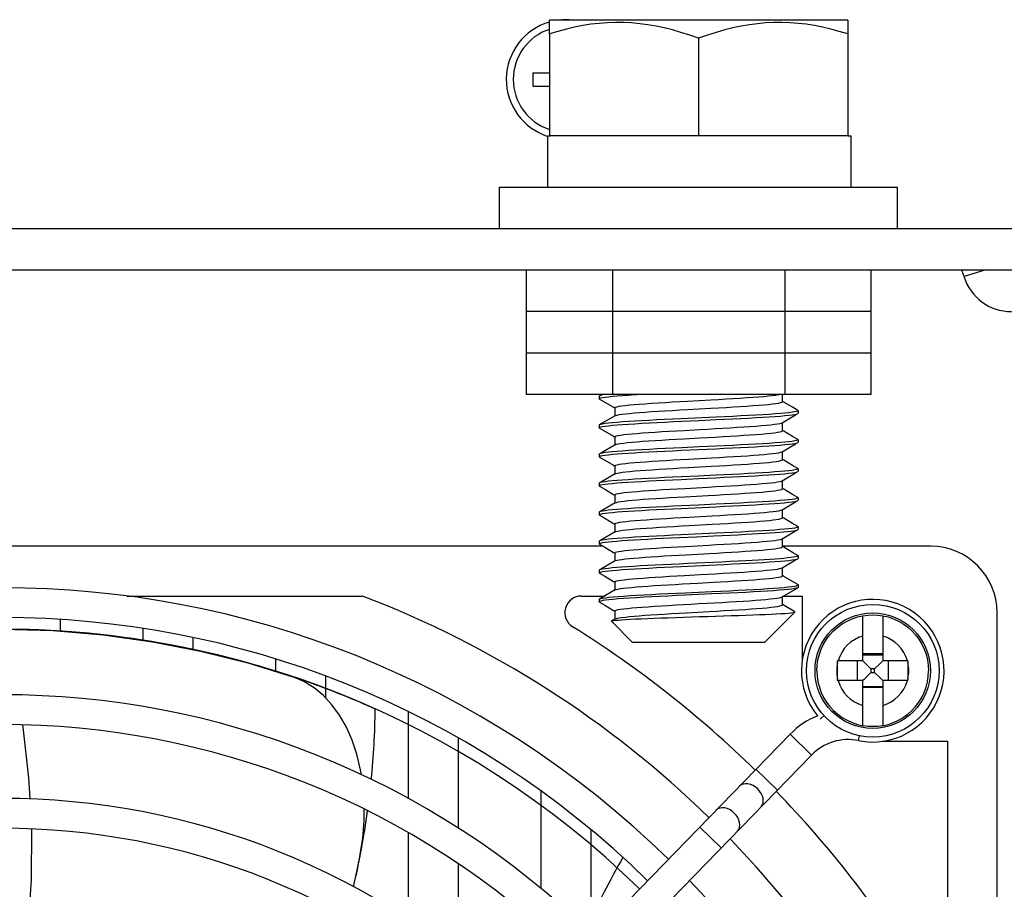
# Model space of a CAD drawing. Header units: millimetres. Extents: x -2579 to 1363, y -329 to 2298.
# Tile 138 of 256: x -1369 to -1309, y 2006 to 2058. Entities that reach past the tile are written whole.
import ezdxf

# ---------------------------------------------------------------- set-up
doc = ezdxf.new("R2010")
doc.units = ezdxf.units.MM
doc.header["$LTSCALE"] = 30.734
doc.layers.get('0').update_dxf_attribs({"linetype": 'CONTINUOUS'})

msp = doc.modelspace()

# ---------------------------------------------------------------- linework, layer by layer
at = {"color": 7}
for p, q in [((-1318.738, 2058.395), (-1336.738, 2058.395)), ((-1336.738, 2057.562), (-1336.738, 2058.395)), ((-1318.738, 2058.395), (-1318.738, 2057.562)), ((-1336.738, 2057.562), (-1336.738, 2051.42)), ((-1318.738, 2057.562), (-1318.738, 2051.42)), ((-1327.738, 2057.308), (-1327.738, 2051.42)), ((-1337.738, 2055.22), (-1336.738, 2055.22)), ((-1337.738, 2055.22), (-1337.738, 2054.42)), ((-1337.738, 2054.42), (-1336.738, 2054.42)), ((-1336.823, 2051.42), (-1336.697, 2051.42)), ((-1336.823, 2048.32), (-1336.823, 2051.42)), ((-1318.738, 2051.42), (-1336.738, 2051.42)), ((-1318.738, 2051.42), (-1318.538, 2051.42)), ((-1318.538, 2048.32), (-1318.538, 2051.42)), ((-1339.738, 2048.32), (-1315.738, 2048.32)), ((-1339.738, 2045.82), (-1339.738, 2048.32)), ((-1315.738, 2045.82), (-1315.738, 2048.32)), ((-1295.738, 2045.82), (-1695.738, 2045.82)), ((-1295.738, 2043.32), (-1695.738, 2043.32)), ((-1338.131, 2043.32), (-1338.131, 2035.82)), ((-1332.935, 2043.32), (-1332.935, 2035.82)), ((-1322.542, 2043.32), (-1322.542, 2035.82)), ((-1317.346, 2043.32), (-1317.346, 2035.82)), ((-1311.735, 2042.932), (-1311.856, 2043.32)), ((-1310.483, 2043.32), (-1311.735, 2042.932)), ((-1317.346, 2040.82), (-1338.131, 2040.82)), ((-1317.346, 2038.32), (-1338.131, 2038.32)), ((-1317.346, 2035.82), (-1338.131, 2035.82)), ((-1333.719, 2035.742), (-1333.738, 2035.72)), ((-1333.738, 2035.72), (-1333.738, 2035.57)), ((-1333.719, 2035.548), (-1333.738, 2035.57)), ((-1333.585, 2035.82), (-1333.719, 2035.742)), ((-1333.647, 2035.769), (-1333.719, 2035.742)), ((-1333.719, 2035.548), (-1333.399, 2035.362)), ((-1322.685, 2035.392), (-1322.685, 2035.82)), ((-1333.399, 2035.362), (-1332.866, 2035.053)), ((-1332.866, 2035.053), (-1332.791, 2035.01)), ((-1332.791, 2035.023), (-1332.791, 2034.53)), ((-1328.4, 2035.424), (-1326.995, 2035.502)), ((-1328.4, 2034.918), (-1326.995, 2034.995)), ((-1322.605, 2035.359), (-1322.685, 2035.405)), ((-1322.073, 2035.05), (-1322.605, 2035.359)), ((-1321.758, 2034.867), (-1322.073, 2035.05)), ((-1332.769, 2034.543), (-1332.744, 2034.555)), ((-1326.687, 2034.457), (-1328.791, 2034.358)), ((-1321.758, 2034.867), (-1321.738, 2034.845)), ((-1321.758, 2034.673), (-1321.738, 2034.695)), ((-1321.738, 2034.845), (-1321.738, 2034.695)), ((-1333.719, 2033.992), (-1333.738, 2033.97)), ((-1333.738, 2033.97), (-1333.738, 2033.82)), ((-1333.719, 2033.798), (-1333.738, 2033.82)), ((-1333.719, 2033.798), (-1333.399, 2033.612)), ((-1322.685, 2033.642), (-1322.685, 2034.135)), ((-1333.399, 2033.612), (-1332.866, 2033.303)), ((-1332.866, 2033.303), (-1332.791, 2033.26)), ((-1332.791, 2033.273), (-1332.791, 2032.78)), ((-1322.605, 2033.609), (-1322.685, 2033.655)), ((-1322.073, 2033.3), (-1322.605, 2033.609)), ((-1321.758, 2033.117), (-1322.073, 2033.3)), ((-1321.758, 2033.117), (-1321.738, 2033.095)), ((-1321.758, 2032.923), (-1321.738, 2032.945)), ((-1321.738, 2033.095), (-1321.738, 2032.945)), ((-1333.719, 2032.242), (-1333.738, 2032.22)), ((-1333.738, 2032.22), (-1333.738, 2032.07)), ((-1333.719, 2032.048), (-1333.738, 2032.07)), ((-1333.719, 2032.048), (-1333.399, 2031.862)), ((-1328.359, 2031.927), (-1326.954, 2032.004)), ((-1322.685, 2031.892), (-1322.685, 2032.385)), ((-1333.399, 2031.862), (-1332.866, 2031.553)), ((-1332.866, 2031.553), (-1332.791, 2031.51)), ((-1332.791, 2031.523), (-1332.791, 2031.03)), ((-1328.359, 2031.42), (-1326.954, 2031.498)), ((-1322.605, 2031.859), (-1322.685, 2031.905)), ((-1322.073, 2031.55), (-1322.605, 2031.859)), ((-1321.758, 2031.367), (-1322.073, 2031.55)), ((-1321.758, 2031.173), (-1321.738, 2031.195)), ((-1321.738, 2031.345), (-1321.738, 2031.195)), ((-1333.719, 2030.492), (-1333.738, 2030.47)), ((-1333.738, 2030.47), (-1333.738, 2030.32)), ((-1333.719, 2030.298), (-1333.738, 2030.32)), ((-1333.719, 2030.298), (-1333.399, 2030.112)), ((-1328.572, 2030.165), (-1327.167, 2030.242)), ((-1322.685, 2030.142), (-1322.685, 2030.635)), ((-1333.399, 2030.112), (-1332.866, 2029.803)), ((-1332.866, 2029.803), (-1332.791, 2029.76)), ((-1332.791, 2029.773), (-1332.791, 2029.28)), ((-1328.572, 2029.658), (-1327.167, 2029.736)), ((-1322.605, 2030.109), (-1322.685, 2030.155)), ((-1322.073, 2029.8), (-1322.605, 2030.109)), ((-1321.758, 2029.617), (-1322.073, 2029.8)), ((-1321.758, 2029.617), (-1321.738, 2029.595)), ((-1321.738, 2029.595), (-1321.738, 2029.445)), ((-1328.792, 2028.958), (-1326.686, 2029.057)), ((-1321.758, 2029.423), (-1321.738, 2029.445)), ((-1333.719, 2028.742), (-1333.738, 2028.72)), ((-1333.738, 2028.72), (-1333.738, 2028.57)), ((-1333.719, 2028.548), (-1333.738, 2028.57)), ((-1333.719, 2028.548), (-1333.399, 2028.362)), ((-1328.319, 2028.429), (-1326.913, 2028.507)), ((-1322.685, 2028.392), (-1322.685, 2028.885)), ((-1322.605, 2028.359), (-1322.685, 2028.405)), ((-1333.399, 2028.362), (-1332.866, 2028.053)), ((-1332.866, 2028.053), (-1332.791, 2028.01)), ((-1332.791, 2028.023), (-1332.791, 2027.53)), ((-1328.319, 2027.922), (-1326.913, 2028)), ((-1322.073, 2028.05), (-1322.605, 2028.359)), ((-1321.758, 2027.867), (-1322.073, 2028.05)), ((-1321.758, 2027.867), (-1321.738, 2027.845)), ((-1321.738, 2027.845), (-1321.738, 2027.695)), ((-1326.686, 2027.457), (-1328.792, 2027.358)), ((-1321.758, 2027.673), (-1321.738, 2027.695)), ((-1333.499, 2026.67), (-1425.738, 2026.67)), ((-1333.719, 2026.992), (-1333.738, 2026.97)), ((-1333.738, 2026.97), (-1333.738, 2026.82)), ((-1333.719, 2026.798), (-1333.738, 2026.82)), ((-1333.719, 2026.798), (-1333.399, 2026.612)), ((-1333.399, 2026.612), (-1332.866, 2026.303)), ((-1328.516, 2026.668), (-1327.117, 2026.745)), ((-1313.738, 2026.67), (-1322.708, 2026.67)), ((-1322.685, 2026.642), (-1322.685, 2027.135)), ((-1322.605, 2026.609), (-1322.685, 2026.655)), ((-1322.073, 2026.3), (-1322.605, 2026.609)), ((-1332.866, 2026.303), (-1332.791, 2026.26)), ((-1332.791, 2026.273), (-1332.791, 2025.78)), ((-1328.485, 2026.163), (-1327.099, 2026.24)), ((-1321.758, 2026.117), (-1322.073, 2026.3)), ((-1321.758, 2026.117), (-1321.738, 2026.095)), ((-1321.738, 2026.095), (-1321.738, 2025.945)), ((-1328.791, 2025.458), (-1326.686, 2025.557)), ((-1321.758, 2025.923), (-1321.738, 2025.945)), ((-1333.719, 2025.242), (-1333.738, 2025.22)), ((-1333.738, 2025.22), (-1333.738, 2025.07)), ((-1333.719, 2025.048), (-1333.738, 2025.07)), ((-1333.719, 2025.048), (-1333.399, 2024.862)), ((-1333.399, 2024.862), (-1332.866, 2024.553)), ((-1322.685, 2024.892), (-1322.685, 2025.385)), ((-1322.605, 2024.859), (-1322.685, 2024.905)), ((-1322.073, 2024.55), (-1322.605, 2024.859)), ((-1332.866, 2024.553), (-1332.791, 2024.51)), ((-1332.791, 2024.523), (-1332.791, 2024.03)), ((-1321.758, 2024.367), (-1322.073, 2024.55)), ((-1321.758, 2024.367), (-1321.738, 2024.345)), ((-1321.738, 2024.345), (-1321.738, 2024.195)), ((-1362.217, 2023.67), (-1348.013, 2023.67)), ((-1334.81, 2023.67), (-1333.412, 2023.67)), ((-1328.544, 2023.87), (-1326.933, 2023.945)), ((-1326.933, 2023.795), (-1328.544, 2023.72)), ((-1322.625, 2023.67), (-1321.488, 2023.67)), ((-1321.758, 2024.173), (-1321.763, 2024.17)), ((-1321.738, 2024.195), (-1321.758, 2024.173)), ((-1321.488, 2023.67), (-1321.488, 2019.757)), ((-1333.738, 2023.47), (-1333.719, 2023.492)), ((-1333.738, 2023.47), (-1333.738, 2023.32)), ((-1333.738, 2023.32), (-1333.719, 2023.298)), ((-1333.719, 2023.492), (-1333.714, 2023.495)), ((-1333.719, 2023.298), (-1333.399, 2023.112)), ((-1333.399, 2023.112), (-1332.866, 2022.803)), ((-1322.685, 2023.142), (-1322.685, 2023.635)), ((-1321.934, 2022.719), (-1322.685, 2023.155)), ((-1332.866, 2022.803), (-1332.791, 2022.76)), ((-1332.791, 2022.773), (-1332.791, 2022.28)), ((-1328.479, 2022.663), (-1327.094, 2022.74)), ((-1321.929, 2022.705), (-1323.738, 2020.895)), ((-1321.929, 2022.705), (-1321.934, 2022.719)), ((-1317.838, 2019.77), (-1317.838, 2022.485)), ((-1316.638, 2022.485), (-1316.638, 2019.77)), ((-1309.738, 1910.67), (-1309.738, 2022.67)), ((-1366.238, 2022.259), (-1366.238, 2021.548)), ((-1332.994, 2022.15), (-1332.988, 2022.166)), ((-1332.994, 2022.15), (-1331.738, 2020.895)), ((-1332.791, 2022.28), (-1332.988, 2022.166)), ((-1332.988, 2022.166), (-1332.944, 2022.181)), ((-1332.769, 2022.293), (-1332.791, 2022.28)), ((-1369.738, 2021.67), (-1366.685, 2021.586)), ((-1366.658, 2021.584), (-1366.979, 2021.601)), ((-1364.92, 2021.459), (-1365.157, 2021.479)), ((-1363.608, 2021.327), (-1363.824, 2021.351)), ((-1361.238, 2020.989), (-1361.238, 2021.717)), ((-1360.679, 2020.918), (-1357.78, 2020.355)), ((-1358.238, 2021.165), (-1358.238, 2020.444)), ((-1331.738, 2020.895), (-1323.738, 2020.895)), ((-1357.737, 2020.345), (-1357.82, 2020.364)), ((-1316.638, 2020.19), (-1317.838, 2020.19)), ((-1316.638, 2020.116), (-1317.838, 2020.116)), ((-1353.238, 2019.118), (-1353.238, 2019.865)), ((-1317.838, 2019.77), (-1319.358, 2019.77)), ((-1319.358, 2019.708), (-1319.358, 2019.77)), ((-1319.358, 2018.693), (-1319.358, 2019.708)), ((-1318.184, 2019.77), (-1318.184, 2018.57)), ((-1317.759, 2019.691), (-1317.838, 2019.77)), ((-1316.718, 2019.691), (-1316.638, 2019.77)), ((-1315.119, 2019.77), (-1316.638, 2019.77)), ((-1316.293, 2018.57), (-1316.293, 2019.77)), ((-1315.119, 2019.77), (-1315.118, 2019.647)), ((-1315.118, 2019.647), (-1315.119, 2018.632)), ((-1352.439, 2018.878), (-1352.633, 2018.942)), ((-1317.35, 2019.281), (-1317.432, 2019.364)), ((-1317.35, 2019.059), (-1317.432, 2018.976)), ((-1317.127, 2019.281), (-1317.35, 2019.281)), ((-1317.35, 2019.281), (-1317.35, 2019.059)), ((-1317.35, 2019.059), (-1317.127, 2019.059)), ((-1317.127, 2019.281), (-1317.044, 2019.364)), ((-1317.127, 2019.059), (-1317.127, 2019.281)), ((-1317.127, 2019.059), (-1317.045, 2018.976)), ((-1352.201, 2018.799), (-1352.439, 2018.878)), ((-1351.544, 2018.516), (-1352.214, 2018.803)), ((-1350.901, 2018.344), (-1351.091, 2018.412)), ((-1350.238, 2018.838), (-1350.238, 2017.539)), ((-1319.358, 2018.57), (-1319.358, 2018.693)), ((-1317.838, 2018.57), (-1319.358, 2018.57)), ((-1317.759, 2018.649), (-1317.838, 2018.57)), ((-1317.838, 2015.855), (-1317.838, 2018.57)), ((-1316.718, 2018.65), (-1316.638, 2018.57)), ((-1315.119, 2018.57), (-1316.638, 2018.57)), ((-1316.638, 2018.57), (-1316.638, 2015.855)), ((-1315.119, 2018.632), (-1315.119, 2018.57)), ((-1317.838, 2018.224), (-1316.638, 2018.224)), ((-1316.638, 2018.15), (-1317.838, 2018.15)), ((-1345.238, 2011.45), (-1345.238, 2016.688)), ((-1320.4, 2016.256), (-1320.178, 2016.461)), ((-1367.617, 1968.693), (-1322.225, 2015.336)), ((-1320.935, 2014.081), (-1322.225, 2015.336)), ((-1342.238, 2015.103), (-1342.238, 2009.674)), ((-1318.096, 2014.956), (-1318.036, 2015.252)), ((-1316.652, 2014.92), (-1312.738, 2014.92)), ((-1312.738, 2014.92), (-1312.738, 2001.599)), ((-1366.327, 1967.437), (-1320.935, 2014.081)), ((-1322.99, 2011.97), (-1324.28, 2013.225)), ((-1337.238, 2006.03), (-1337.238, 2011.9)), ((-1345.238, 2004.176), (-1345.238, 2009.391)), ((-1334.238, 2009.583), (-1334.238, 2004.246)), ((-1326.377, 2008.489), (-1327.667, 2009.744)), ((-1348.166, 2007.979), (-1348.576, 2006.149)), ((-1342.238, 2007.524), (-1342.238, 2002.029))]:
    msp.add_line(p, q, dxfattribs=at)
for points in [[(-1327.738, 2057.308), (-1328.277, 2057.493), (-1328.802, 2057.657), (-1329.312, 2057.8), (-1329.813, 2057.923), (-1330.308, 2058.027), (-1330.8, 2058.112), (-1331.291, 2058.177), (-1331.781, 2058.223), (-1332.271, 2058.248), (-1332.761, 2058.252), (-1333.251, 2058.235), (-1333.741, 2058.198), (-1334.231, 2058.141), (-1334.722, 2058.064), (-1335.215, 2057.968), (-1335.714, 2057.852), (-1336.222, 2057.717), (-1336.738, 2057.562)], [(-1318.738, 2057.562), (-1319.254, 2057.717), (-1319.762, 2057.852), (-1320.261, 2057.968), (-1320.755, 2058.064), (-1321.247, 2058.141), (-1321.737, 2058.198), (-1322.228, 2058.235), (-1322.718, 2058.252), (-1323.209, 2058.247), (-1323.699, 2058.222), (-1324.189, 2058.177), (-1324.68, 2058.112), (-1325.173, 2058.027), (-1325.668, 2057.922), (-1326.168, 2057.799), (-1326.677, 2057.656), (-1327.201, 2057.492), (-1327.738, 2057.308)], [(-1333.738, 2035.57), (-1333.716, 2035.594), (-1333.647, 2035.619), (-1333.533, 2035.643), (-1333.373, 2035.668), (-1333.169, 2035.692), (-1332.925, 2035.717)], [(-1333.354, 2035.82), (-1333.372, 2035.818), (-1333.533, 2035.793), (-1333.647, 2035.769)], [(-1332.925, 2035.717), (-1332.644, 2035.741), (-1332.328, 2035.765), (-1331.977, 2035.789), (-1331.595, 2035.813), (-1331.477, 2035.82)], [(-1326.995, 2035.502), (-1326.534, 2035.528), (-1326.083, 2035.554), (-1325.647, 2035.58), (-1325.229, 2035.606), (-1324.832, 2035.632), (-1324.461, 2035.657), (-1324.118, 2035.683), (-1323.806, 2035.709), (-1323.528, 2035.735), (-1323.287, 2035.761), (-1323.084, 2035.787), (-1322.921, 2035.813), (-1322.888, 2035.82)], [(-1332.791, 2035.023), (-1332.787, 2035.036), (-1332.744, 2035.062), (-1332.658, 2035.087), (-1332.53, 2035.113), (-1332.36, 2035.139), (-1332.15, 2035.165), (-1331.903, 2035.191), (-1331.619, 2035.217), (-1331.301, 2035.243), (-1330.953, 2035.269), (-1330.577, 2035.295), (-1330.176, 2035.321), (-1329.755, 2035.347), (-1329.316, 2035.372), (-1328.863, 2035.398), (-1328.4, 2035.424)], [(-1326.995, 2034.995), (-1326.534, 2035.021), (-1326.083, 2035.047), (-1325.647, 2035.073), (-1325.229, 2035.099), (-1324.832, 2035.125), (-1324.461, 2035.151), (-1324.118, 2035.177), (-1323.806, 2035.203), (-1323.528, 2035.229), (-1323.287, 2035.255), (-1323.084, 2035.28), (-1322.921, 2035.306), (-1322.8, 2035.332), (-1322.722, 2035.358), (-1322.687, 2035.384), (-1322.685, 2035.392)], [(-1332.769, 2034.543), (-1333.593, 2034.065), (-1333.719, 2033.992)], [(-1328.791, 2034.358), (-1329.3, 2034.334), (-1329.796, 2034.31), (-1330.278, 2034.286), (-1330.74, 2034.262), (-1331.181, 2034.237), (-1331.595, 2034.213), (-1331.977, 2034.189), (-1332.328, 2034.165), (-1332.644, 2034.141), (-1332.925, 2034.117), (-1333.169, 2034.092), (-1333.373, 2034.068), (-1333.533, 2034.043), (-1333.647, 2034.019), (-1333.719, 2033.992)], [(-1332.744, 2034.555), (-1332.658, 2034.581), (-1332.53, 2034.607), (-1332.36, 2034.633), (-1332.15, 2034.659), (-1331.903, 2034.685), (-1331.619, 2034.71), (-1331.301, 2034.736), (-1330.953, 2034.762), (-1330.577, 2034.788), (-1330.176, 2034.814), (-1329.755, 2034.84), (-1329.316, 2034.866), (-1328.863, 2034.892), (-1328.4, 2034.918)], [(-1321.738, 2034.845), (-1321.761, 2034.821), (-1321.828, 2034.797), (-1321.939, 2034.773), (-1322.094, 2034.749), (-1322.293, 2034.724), (-1322.533, 2034.7), (-1322.811, 2034.676), (-1323.126, 2034.652), (-1323.479, 2034.627), (-1323.866, 2034.603), (-1324.286, 2034.578), (-1324.732, 2034.554), (-1325.198, 2034.529), (-1325.681, 2034.505), (-1326.177, 2034.481), (-1326.687, 2034.457)], [(-1326.676, 2034.307), (-1326.172, 2034.331), (-1325.677, 2034.355), (-1325.194, 2034.38), (-1324.728, 2034.404), (-1324.282, 2034.429), (-1323.862, 2034.453), (-1323.475, 2034.478), (-1323.122, 2034.502), (-1322.807, 2034.526), (-1322.531, 2034.55), (-1322.293, 2034.574), (-1322.096, 2034.598), (-1321.94, 2034.623), (-1321.828, 2034.647), (-1321.758, 2034.673)], [(-1322.708, 2034.122), (-1321.889, 2034.596), (-1321.758, 2034.673)], [(-1333.738, 2033.82), (-1333.716, 2033.844), (-1333.647, 2033.869), (-1333.533, 2033.893), (-1333.372, 2033.918), (-1333.169, 2033.942), (-1332.924, 2033.967), (-1332.643, 2033.991), (-1332.325, 2034.015), (-1331.969, 2034.04), (-1331.579, 2034.064), (-1331.157, 2034.089), (-1330.709, 2034.113), (-1330.241, 2034.138), (-1329.757, 2034.162), (-1329.26, 2034.186), (-1328.751, 2034.21)], [(-1328.751, 2034.21), (-1327.71, 2034.259), (-1326.676, 2034.307)], [(-1328.612, 2033.662), (-1327.677, 2033.714), (-1327.208, 2033.74), (-1326.743, 2033.766), (-1326.287, 2033.792), (-1325.844, 2033.818), (-1325.417, 2033.844), (-1325.01, 2033.87), (-1324.627, 2033.896), (-1324.27, 2033.922), (-1323.944, 2033.947), (-1323.65, 2033.973), (-1323.392, 2033.999), (-1323.172, 2034.025), (-1322.99, 2034.051), (-1322.85, 2034.077), (-1322.753, 2034.103), (-1322.708, 2034.122)], [(-1332.791, 2033.273), (-1332.769, 2033.3), (-1332.703, 2033.326), (-1332.594, 2033.352), (-1332.443, 2033.377), (-1332.251, 2033.403), (-1332.02, 2033.429), (-1331.752, 2033.455), (-1331.45, 2033.481), (-1331.115, 2033.507), (-1330.752, 2033.533), (-1330.362, 2033.559), (-1329.949, 2033.585), (-1329.518, 2033.611), (-1329.071, 2033.637), (-1328.612, 2033.662)], [(-1332.769, 2032.793), (-1332.703, 2032.819), (-1332.594, 2032.845), (-1332.443, 2032.871), (-1332.251, 2032.897), (-1332.02, 2032.923), (-1331.752, 2032.949), (-1331.45, 2032.975), (-1331.115, 2033), (-1330.752, 2033.026), (-1330.362, 2033.052), (-1329.949, 2033.078), (-1329.518, 2033.104), (-1329.071, 2033.13), (-1328.612, 2033.156)], [(-1328.612, 2033.156), (-1327.677, 2033.208), (-1327.208, 2033.234), (-1326.743, 2033.26), (-1326.287, 2033.285), (-1325.844, 2033.311), (-1325.417, 2033.337), (-1325.01, 2033.363), (-1324.627, 2033.389), (-1324.27, 2033.415), (-1323.944, 2033.441), (-1323.65, 2033.467), (-1323.392, 2033.493), (-1323.172, 2033.519), (-1322.99, 2033.545), (-1322.85, 2033.57), (-1322.753, 2033.596), (-1322.698, 2033.622), (-1322.685, 2033.642)], [(-1332.769, 2032.793), (-1333.593, 2032.315), (-1333.719, 2032.242)], [(-1328.751, 2032.61), (-1329.26, 2032.586), (-1329.757, 2032.562), (-1330.241, 2032.538), (-1330.709, 2032.513), (-1331.157, 2032.489), (-1331.579, 2032.464), (-1331.969, 2032.44), (-1332.325, 2032.415), (-1332.643, 2032.391), (-1332.924, 2032.367), (-1333.169, 2032.342), (-1333.372, 2032.318), (-1333.533, 2032.293), (-1333.647, 2032.269), (-1333.719, 2032.242)], [(-1328.779, 2032.459), (-1327.745, 2032.507), (-1326.709, 2032.556)], [(-1326.676, 2032.707), (-1327.71, 2032.659), (-1328.751, 2032.61)], [(-1326.709, 2032.556), (-1326.202, 2032.58), (-1325.705, 2032.604), (-1325.22, 2032.628), (-1324.752, 2032.653), (-1324.305, 2032.677), (-1323.883, 2032.702), (-1323.493, 2032.726), (-1323.138, 2032.751), (-1322.822, 2032.775), (-1322.544, 2032.799), (-1322.303, 2032.823), (-1322.102, 2032.848), (-1321.943, 2032.872), (-1321.829, 2032.897), (-1321.758, 2032.923)], [(-1321.738, 2033.095), (-1321.761, 2033.071), (-1321.828, 2033.047), (-1321.94, 2033.023), (-1322.096, 2032.998), (-1322.293, 2032.974), (-1322.531, 2032.95), (-1322.807, 2032.926), (-1323.122, 2032.902), (-1323.475, 2032.878), (-1323.862, 2032.853), (-1324.282, 2032.829), (-1324.728, 2032.804), (-1325.194, 2032.78), (-1325.677, 2032.755), (-1326.172, 2032.731), (-1326.676, 2032.707)], [(-1322.708, 2032.372), (-1321.889, 2032.846), (-1321.758, 2032.923)], [(-1333.738, 2032.07), (-1333.716, 2032.094), (-1333.648, 2032.119), (-1333.534, 2032.143), (-1333.377, 2032.167), (-1333.178, 2032.191), (-1332.938, 2032.216), (-1332.661, 2032.24), (-1332.345, 2032.264), (-1331.991, 2032.288), (-1331.602, 2032.313), (-1331.181, 2032.337), (-1330.734, 2032.362), (-1330.266, 2032.386), (-1329.782, 2032.411), (-1329.285, 2032.435), (-1328.779, 2032.459)], [(-1326.954, 2032.004), (-1326.494, 2032.03), (-1326.044, 2032.056), (-1325.609, 2032.082), (-1325.193, 2032.108), (-1324.798, 2032.134), (-1324.429, 2032.16), (-1324.089, 2032.186), (-1323.78, 2032.212), (-1323.506, 2032.237), (-1323.267, 2032.263), (-1323.068, 2032.289), (-1322.909, 2032.315), (-1322.792, 2032.341), (-1322.717, 2032.367), (-1322.708, 2032.372)], [(-1332.791, 2031.523), (-1332.785, 2031.538), (-1332.738, 2031.564), (-1332.649, 2031.59), (-1332.517, 2031.616), (-1332.343, 2031.642), (-1332.13, 2031.667), (-1331.879, 2031.693), (-1331.592, 2031.719), (-1331.272, 2031.745), (-1330.921, 2031.771), (-1330.543, 2031.797), (-1330.14, 2031.823), (-1329.717, 2031.849), (-1329.276, 2031.875), (-1328.823, 2031.901), (-1328.359, 2031.927)], [(-1332.769, 2031.043), (-1332.738, 2031.057), (-1332.649, 2031.083), (-1332.517, 2031.109), (-1332.343, 2031.135), (-1332.13, 2031.161), (-1331.879, 2031.187), (-1331.592, 2031.213), (-1331.272, 2031.239), (-1330.921, 2031.265), (-1330.543, 2031.29), (-1330.14, 2031.316), (-1329.717, 2031.342), (-1329.276, 2031.368), (-1328.823, 2031.394), (-1328.359, 2031.42)], [(-1326.954, 2031.498), (-1326.494, 2031.524), (-1326.044, 2031.55), (-1325.609, 2031.575), (-1325.193, 2031.601), (-1324.798, 2031.627), (-1324.429, 2031.653), (-1324.089, 2031.679), (-1323.78, 2031.705), (-1323.506, 2031.731), (-1323.267, 2031.757), (-1323.068, 2031.783), (-1322.909, 2031.809), (-1322.792, 2031.835), (-1322.717, 2031.86), (-1322.686, 2031.886), (-1322.685, 2031.892)], [(-1321.758, 2031.367), (-1321.752, 2031.364), (-1321.738, 2031.345)], [(-1332.769, 2031.043), (-1333.593, 2030.565), (-1333.719, 2030.492)], [(-1328.779, 2030.859), (-1329.285, 2030.835), (-1329.782, 2030.811), (-1330.266, 2030.786), (-1330.734, 2030.762), (-1331.181, 2030.737), (-1331.602, 2030.713), (-1331.991, 2030.688), (-1332.345, 2030.664), (-1332.661, 2030.64), (-1332.938, 2030.616), (-1333.178, 2030.591), (-1333.377, 2030.567), (-1333.534, 2030.543), (-1333.648, 2030.519), (-1333.719, 2030.492)], [(-1328.798, 2030.708), (-1327.756, 2030.757), (-1326.708, 2030.806)], [(-1326.709, 2030.956), (-1327.745, 2030.907), (-1328.779, 2030.859)], [(-1321.738, 2031.345), (-1321.761, 2031.321), (-1321.829, 2031.297), (-1321.943, 2031.272), (-1322.102, 2031.248), (-1322.303, 2031.223), (-1322.544, 2031.199), (-1322.822, 2031.175), (-1323.138, 2031.151), (-1323.493, 2031.126), (-1323.883, 2031.102), (-1324.305, 2031.077), (-1324.752, 2031.053), (-1325.22, 2031.028), (-1325.705, 2031.004), (-1326.202, 2030.98), (-1326.709, 2030.956)], [(-1326.708, 2030.806), (-1326.199, 2030.83), (-1325.702, 2030.854), (-1325.219, 2030.878), (-1324.753, 2030.903), (-1324.308, 2030.927), (-1323.89, 2030.952), (-1323.504, 2030.976), (-1323.151, 2031), (-1322.834, 2031.024), (-1322.553, 2031.048), (-1322.309, 2031.073), (-1322.105, 2031.097), (-1321.945, 2031.122), (-1321.83, 2031.146), (-1321.758, 2031.173)], [(-1322.708, 2030.622), (-1321.889, 2031.096), (-1321.758, 2031.173)], [(-1333.738, 2030.32), (-1333.716, 2030.344), (-1333.649, 2030.368), (-1333.537, 2030.392), (-1333.383, 2030.416), (-1333.185, 2030.441), (-1332.946, 2030.465), (-1332.669, 2030.489), (-1332.354, 2030.513), (-1332.001, 2030.538), (-1331.613, 2030.562), (-1331.194, 2030.587), (-1330.748, 2030.611), (-1330.281, 2030.636), (-1329.797, 2030.66), (-1329.303, 2030.684), (-1328.798, 2030.708)], [(-1327.167, 2030.242), (-1326.703, 2030.268), (-1326.248, 2030.294), (-1325.806, 2030.32), (-1325.38, 2030.346), (-1324.975, 2030.372), (-1324.594, 2030.398), (-1324.241, 2030.424), (-1323.917, 2030.45), (-1323.626, 2030.476), (-1323.371, 2030.502), (-1323.154, 2030.527), (-1322.977, 2030.553), (-1322.84, 2030.579), (-1322.746, 2030.605), (-1322.708, 2030.622)], [(-1332.791, 2029.773), (-1332.791, 2029.776), (-1332.765, 2029.802), (-1332.695, 2029.828), (-1332.582, 2029.854), (-1332.427, 2029.88), (-1332.232, 2029.906), (-1331.998, 2029.932), (-1331.727, 2029.957), (-1331.422, 2029.983), (-1331.085, 2030.009), (-1330.719, 2030.035), (-1330.327, 2030.061), (-1329.912, 2030.087), (-1329.479, 2030.113), (-1329.031, 2030.139), (-1328.572, 2030.165)], [(-1332.769, 2029.293), (-1332.695, 2029.321), (-1332.582, 2029.347), (-1332.427, 2029.373), (-1332.232, 2029.399), (-1331.998, 2029.425), (-1331.727, 2029.451), (-1331.422, 2029.477), (-1331.085, 2029.503), (-1330.719, 2029.529), (-1330.327, 2029.555), (-1329.912, 2029.58), (-1329.479, 2029.606), (-1329.031, 2029.632), (-1328.572, 2029.658)], [(-1327.167, 2029.736), (-1326.703, 2029.762), (-1326.248, 2029.788), (-1325.806, 2029.814), (-1325.38, 2029.84), (-1324.975, 2029.865), (-1324.594, 2029.891), (-1324.241, 2029.917), (-1323.917, 2029.943), (-1323.626, 2029.969), (-1323.371, 2029.995), (-1323.154, 2030.021), (-1322.977, 2030.047), (-1322.84, 2030.073), (-1322.746, 2030.099), (-1322.695, 2030.125), (-1322.685, 2030.142)], [(-1321.738, 2029.595), (-1321.761, 2029.571), (-1321.83, 2029.546), (-1321.945, 2029.522), (-1322.105, 2029.497), (-1322.309, 2029.473), (-1322.553, 2029.448), (-1322.834, 2029.424), (-1323.151, 2029.4), (-1323.504, 2029.376), (-1323.89, 2029.352), (-1324.308, 2029.327), (-1324.753, 2029.303), (-1325.219, 2029.278), (-1325.702, 2029.254), (-1326.199, 2029.23), (-1326.708, 2029.206)], [(-1332.769, 2029.293), (-1333.593, 2028.815), (-1333.719, 2028.742)], [(-1328.798, 2029.108), (-1329.303, 2029.084), (-1329.797, 2029.06), (-1330.281, 2029.036), (-1330.748, 2029.011), (-1331.194, 2028.987), (-1331.613, 2028.962), (-1332.001, 2028.938), (-1332.354, 2028.913), (-1332.669, 2028.889), (-1332.946, 2028.865), (-1333.185, 2028.841), (-1333.383, 2028.816), (-1333.537, 2028.792), (-1333.649, 2028.768), (-1333.719, 2028.742)], [(-1326.708, 2029.206), (-1327.756, 2029.157), (-1328.798, 2029.108)], [(-1326.686, 2029.057), (-1326.176, 2029.081), (-1325.68, 2029.105), (-1325.199, 2029.129), (-1324.737, 2029.153), (-1324.299, 2029.178), (-1323.887, 2029.202), (-1323.503, 2029.226), (-1323.152, 2029.25), (-1322.835, 2029.274), (-1322.553, 2029.298), (-1322.309, 2029.323), (-1322.105, 2029.347), (-1321.945, 2029.372), (-1321.83, 2029.396), (-1321.758, 2029.423)], [(-1322.708, 2028.872), (-1321.889, 2029.346), (-1321.758, 2029.423)], [(-1333.738, 2028.57), (-1333.716, 2028.594), (-1333.649, 2028.618), (-1333.536, 2028.643), (-1333.378, 2028.667), (-1333.177, 2028.691), (-1332.935, 2028.716), (-1332.656, 2028.74), (-1332.34, 2028.764), (-1331.986, 2028.789), (-1331.599, 2028.813), (-1331.181, 2028.837), (-1330.738, 2028.862), (-1330.277, 2028.886), (-1329.797, 2028.91), (-1329.302, 2028.934), (-1328.792, 2028.958)], [(-1332.791, 2028.023), (-1332.782, 2028.04), (-1332.732, 2028.066), (-1332.639, 2028.092), (-1332.503, 2028.118), (-1332.326, 2028.144), (-1332.11, 2028.17), (-1331.855, 2028.196), (-1331.565, 2028.222), (-1331.242, 2028.247), (-1330.889, 2028.273), (-1330.508, 2028.299), (-1330.104, 2028.325), (-1329.679, 2028.351), (-1329.237, 2028.377), (-1328.782, 2028.403), (-1328.319, 2028.429)], [(-1326.913, 2028.507), (-1326.454, 2028.532), (-1326.005, 2028.558), (-1325.572, 2028.584), (-1325.157, 2028.61), (-1324.765, 2028.636), (-1324.398, 2028.662), (-1324.061, 2028.688), (-1323.755, 2028.714), (-1323.483, 2028.74), (-1323.248, 2028.766), (-1323.053, 2028.792), (-1322.897, 2028.817), (-1322.784, 2028.843), (-1322.708, 2028.872)], [(-1326.913, 2028), (-1326.454, 2028.026), (-1326.005, 2028.052), (-1325.572, 2028.078), (-1325.157, 2028.104), (-1324.765, 2028.13), (-1324.398, 2028.155), (-1324.061, 2028.181), (-1323.755, 2028.207), (-1323.483, 2028.233), (-1323.248, 2028.259), (-1323.053, 2028.285), (-1322.897, 2028.311), (-1322.784, 2028.337), (-1322.713, 2028.363), (-1322.686, 2028.389), (-1322.685, 2028.392)], [(-1332.769, 2027.543), (-1332.732, 2027.56), (-1332.639, 2027.585), (-1332.503, 2027.611), (-1332.326, 2027.637), (-1332.11, 2027.663), (-1331.855, 2027.689), (-1331.565, 2027.715), (-1331.242, 2027.741), (-1330.889, 2027.767), (-1330.508, 2027.793), (-1330.104, 2027.819), (-1329.679, 2027.845), (-1329.237, 2027.87), (-1328.782, 2027.896), (-1328.319, 2027.922)], [(-1321.738, 2027.845), (-1321.761, 2027.821), (-1321.83, 2027.796), (-1321.945, 2027.772), (-1322.105, 2027.747), (-1322.309, 2027.723), (-1322.553, 2027.698), (-1322.835, 2027.674), (-1323.152, 2027.65), (-1323.503, 2027.626), (-1323.887, 2027.602), (-1324.299, 2027.578), (-1324.737, 2027.553), (-1325.199, 2027.529), (-1325.68, 2027.505), (-1326.176, 2027.481), (-1326.686, 2027.457)], [(-1333.738, 2026.82), (-1333.716, 2026.844), (-1333.65, 2026.868), (-1333.538, 2026.892), (-1333.382, 2026.917), (-1333.184, 2026.941), (-1332.946, 2026.965), (-1332.672, 2026.989), (-1332.363, 2027.012), (-1332.019, 2027.036), (-1331.643, 2027.06), (-1331.24, 2027.084), (-1330.812, 2027.108), (-1330.362, 2027.132), (-1329.893, 2027.155), (-1329.408, 2027.179), (-1328.908, 2027.203), (-1328.394, 2027.227), (-1327.873, 2027.251), (-1326.833, 2027.3)], [(-1332.769, 2027.543), (-1333.593, 2027.065), (-1333.719, 2026.992)], [(-1328.792, 2027.358), (-1329.302, 2027.334), (-1329.797, 2027.31), (-1330.277, 2027.286), (-1330.738, 2027.262), (-1331.181, 2027.237), (-1331.599, 2027.213), (-1331.986, 2027.189), (-1332.34, 2027.164), (-1332.656, 2027.14), (-1332.935, 2027.116), (-1333.177, 2027.091), (-1333.378, 2027.067), (-1333.536, 2027.043), (-1333.649, 2027.018), (-1333.719, 2026.992)], [(-1326.833, 2027.3), (-1326.326, 2027.324), (-1325.833, 2027.348), (-1325.354, 2027.371), (-1324.895, 2027.395)], [(-1324.895, 2027.395), (-1324.5, 2027.416), (-1324.123, 2027.438), (-1323.765, 2027.459), (-1323.431, 2027.481), (-1323.125, 2027.502), (-1322.845, 2027.523), (-1322.594, 2027.545), (-1322.372, 2027.566), (-1322.18, 2027.588), (-1322.021, 2027.609), (-1321.897, 2027.631), (-1321.809, 2027.652), (-1321.758, 2027.673)], [(-1322.708, 2027.122), (-1321.889, 2027.596), (-1321.758, 2027.673)], [(-1332.791, 2026.273), (-1332.79, 2026.281), (-1332.755, 2026.307), (-1332.678, 2026.333), (-1332.558, 2026.358), (-1332.397, 2026.384), (-1332.196, 2026.41), (-1331.957, 2026.436), (-1331.682, 2026.461), (-1331.373, 2026.487), (-1331.033, 2026.513), (-1330.664, 2026.539), (-1330.271, 2026.565), (-1329.856, 2026.59), (-1329.422, 2026.616), (-1328.974, 2026.642), (-1328.516, 2026.668)], [(-1327.117, 2026.745), (-1326.656, 2026.771), (-1326.204, 2026.797), (-1325.766, 2026.823), (-1325.344, 2026.848)], [(-1325.344, 2026.848), (-1324.941, 2026.874), (-1324.562, 2026.9), (-1324.211, 2026.926), (-1323.89, 2026.952), (-1323.603, 2026.978), (-1323.351, 2027.004), (-1323.137, 2027.03), (-1322.963, 2027.056), (-1322.83, 2027.082), (-1322.74, 2027.107), (-1322.708, 2027.122)], [(-1325.344, 2026.342), (-1324.941, 2026.368), (-1324.562, 2026.394), (-1324.211, 2026.42), (-1323.89, 2026.445), (-1323.603, 2026.471), (-1323.351, 2026.497), (-1323.137, 2026.523), (-1322.963, 2026.549), (-1322.83, 2026.575), (-1322.74, 2026.601), (-1322.693, 2026.627), (-1322.685, 2026.642)], [(-1332.769, 2025.793), (-1332.743, 2025.805), (-1332.658, 2025.831), (-1332.532, 2025.856), (-1332.365, 2025.882), (-1332.16, 2025.908), (-1331.917, 2025.933), (-1331.64, 2025.959), (-1331.329, 2025.984), (-1330.988, 2026.01), (-1330.62, 2026.035), (-1330.228, 2026.061), (-1329.815, 2026.086), (-1329.384, 2026.112), (-1328.94, 2026.137), (-1328.485, 2026.163)], [(-1327.099, 2026.24), (-1326.643, 2026.265), (-1326.196, 2026.291), (-1325.762, 2026.316), (-1325.344, 2026.342)], [(-1321.738, 2026.095), (-1321.756, 2026.074), (-1321.809, 2026.052), (-1321.897, 2026.031), (-1322.021, 2026.009), (-1322.18, 2025.988), (-1322.372, 2025.966), (-1322.594, 2025.945), (-1322.845, 2025.923), (-1323.125, 2025.902), (-1323.431, 2025.881), (-1323.765, 2025.859), (-1324.123, 2025.838), (-1324.5, 2025.816), (-1324.895, 2025.795)], [(-1333.738, 2025.07), (-1333.716, 2025.094), (-1333.647, 2025.119), (-1333.533, 2025.143), (-1333.373, 2025.168), (-1333.169, 2025.192), (-1332.925, 2025.217), (-1332.644, 2025.241), (-1332.327, 2025.265), (-1331.977, 2025.289), (-1331.595, 2025.313), (-1331.181, 2025.337), (-1330.74, 2025.362), (-1330.278, 2025.386), (-1329.796, 2025.41), (-1329.3, 2025.434), (-1328.791, 2025.458)], [(-1332.769, 2025.793), (-1333.593, 2025.315), (-1333.719, 2025.242)], [(-1326.833, 2025.7), (-1327.873, 2025.651), (-1328.394, 2025.627), (-1328.908, 2025.603), (-1329.408, 2025.579), (-1329.893, 2025.555), (-1330.362, 2025.532), (-1330.812, 2025.508), (-1331.24, 2025.484), (-1331.643, 2025.46), (-1332.019, 2025.436), (-1332.363, 2025.412), (-1332.672, 2025.389), (-1332.946, 2025.365), (-1333.184, 2025.341), (-1333.382, 2025.317), (-1333.538, 2025.292), (-1333.65, 2025.268), (-1333.719, 2025.242)], [(-1324.895, 2025.795), (-1325.354, 2025.771), (-1325.833, 2025.748), (-1326.326, 2025.724), (-1326.833, 2025.7)], [(-1326.686, 2025.557), (-1326.177, 2025.581), (-1325.681, 2025.605), (-1325.198, 2025.629), (-1324.732, 2025.654), (-1324.286, 2025.678), (-1323.867, 2025.703), (-1323.479, 2025.727), (-1323.126, 2025.752), (-1322.811, 2025.776), (-1322.534, 2025.8), (-1322.293, 2025.824), (-1322.095, 2025.849), (-1321.939, 2025.873), (-1321.828, 2025.897), (-1321.758, 2025.923)], [(-1322.708, 2025.372), (-1321.889, 2025.846), (-1321.758, 2025.923)], [(-1332.791, 2024.523), (-1332.791, 2024.527), (-1332.763, 2024.553), (-1332.692, 2024.579), (-1332.578, 2024.605), (-1332.423, 2024.63), (-1332.228, 2024.656), (-1331.994, 2024.682), (-1331.724, 2024.708), (-1331.42, 2024.733), (-1331.084, 2024.759), (-1330.72, 2024.785), (-1330.33, 2024.811), (-1329.917, 2024.837), (-1329.487, 2024.862), (-1329.041, 2024.888), (-1328.584, 2024.914)], [(-1328.584, 2024.914), (-1327.652, 2024.966), (-1327.185, 2024.991), (-1326.723, 2025.017), (-1326.27, 2025.043), (-1325.829, 2025.069), (-1325.404, 2025.095), (-1325, 2025.12), (-1324.619, 2025.146), (-1324.265, 2025.172), (-1323.94, 2025.198), (-1323.649, 2025.224), (-1323.392, 2025.249), (-1323.172, 2025.275), (-1322.992, 2025.301), (-1322.852, 2025.327), (-1322.754, 2025.352), (-1322.708, 2025.372)], [(-1326.867, 2024.503), (-1326.415, 2024.528), (-1325.974, 2024.554), (-1325.548, 2024.579), (-1325.14, 2024.605), (-1324.754, 2024.63), (-1324.393, 2024.656), (-1324.06, 2024.681), (-1323.758, 2024.707), (-1323.49, 2024.732), (-1323.257, 2024.758), (-1323.062, 2024.784), (-1322.907, 2024.809), (-1322.791, 2024.835), (-1322.718, 2024.86), (-1322.687, 2024.886), (-1322.685, 2024.892)], [(-1332.769, 2024.043), (-1332.705, 2024.068), (-1332.599, 2024.094), (-1332.453, 2024.119), (-1332.266, 2024.145), (-1332.042, 2024.171), (-1331.781, 2024.196), (-1331.486, 2024.222), (-1331.16, 2024.247), (-1330.805, 2024.273), (-1330.425, 2024.298), (-1330.021, 2024.324), (-1329.599, 2024.349), (-1329.161, 2024.375), (-1328.711, 2024.4), (-1328.252, 2024.426), (-1327.79, 2024.452), (-1326.867, 2024.503)], [(-1326.933, 2023.945), (-1326.403, 2023.97), (-1325.884, 2023.995), (-1325.38, 2024.02), (-1324.895, 2024.045), (-1324.433, 2024.07), (-1323.997, 2024.095), (-1323.592, 2024.12), (-1323.22, 2024.145), (-1322.884, 2024.17), (-1322.588, 2024.195), (-1322.333, 2024.22), (-1322.121, 2024.245), (-1321.955, 2024.27), (-1321.835, 2024.295), (-1321.763, 2024.32), (-1321.738, 2024.345)], [(-1328.544, 2023.72), (-1329.074, 2023.695), (-1329.593, 2023.67), (-1330.097, 2023.645), (-1330.582, 2023.62), (-1331.044, 2023.595), (-1331.48, 2023.57), (-1331.885, 2023.545), (-1332.257, 2023.52), (-1332.593, 2023.495), (-1332.889, 2023.47), (-1333.144, 2023.445), (-1333.356, 2023.42), (-1333.522, 2023.395), (-1333.642, 2023.37), (-1333.714, 2023.345), (-1333.738, 2023.32)], [(-1332.769, 2024.043), (-1333.593, 2023.565), (-1333.719, 2023.492)], [(-1333.714, 2023.495), (-1333.642, 2023.52), (-1333.522, 2023.545), (-1333.356, 2023.57), (-1333.144, 2023.595), (-1332.889, 2023.62), (-1332.593, 2023.645), (-1332.257, 2023.67), (-1331.885, 2023.695), (-1331.479, 2023.72), (-1331.044, 2023.745), (-1330.582, 2023.77), (-1330.097, 2023.795), (-1329.593, 2023.82), (-1329.074, 2023.845), (-1328.544, 2023.87)], [(-1321.763, 2024.17), (-1321.835, 2024.145), (-1321.955, 2024.12), (-1322.121, 2024.095), (-1322.333, 2024.07), (-1322.588, 2024.045), (-1322.884, 2024.02), (-1323.22, 2023.995), (-1323.592, 2023.97), (-1323.997, 2023.945), (-1324.433, 2023.92), (-1324.895, 2023.895), (-1325.38, 2023.87), (-1325.884, 2023.845), (-1326.403, 2023.82), (-1326.933, 2023.795)], [(-1322.708, 2023.622), (-1321.889, 2024.096), (-1321.758, 2024.173)], [(-1332.791, 2022.773), (-1332.77, 2022.799), (-1332.705, 2022.825), (-1332.597, 2022.851), (-1332.448, 2022.877), (-1332.259, 2022.902), (-1332.031, 2022.928), (-1331.766, 2022.954), (-1331.467, 2022.98), (-1331.135, 2023.006), (-1330.775, 2023.031), (-1330.388, 2023.057), (-1329.979, 2023.083), (-1329.551, 2023.109), (-1329.107, 2023.134), (-1328.651, 2023.16), (-1328.188, 2023.186), (-1327.72, 2023.212), (-1327.253, 2023.238), (-1326.79, 2023.263), (-1326.335, 2023.289), (-1325.892, 2023.315), (-1325.465, 2023.341), (-1325.058, 2023.367), (-1324.673, 2023.392), (-1324.315, 2023.418), (-1323.986, 2023.444), (-1323.689, 2023.47), (-1323.427, 2023.496), (-1323.202, 2023.521), (-1323.015, 2023.547), (-1322.87, 2023.573), (-1322.765, 2023.599), (-1322.708, 2023.622)], [(-1327.094, 2022.74), (-1326.637, 2022.766), (-1326.19, 2022.791), (-1325.756, 2022.817), (-1325.339, 2022.842), (-1324.942, 2022.868), (-1324.568, 2022.893), (-1324.221, 2022.919), (-1323.903, 2022.944), (-1323.618, 2022.97), (-1323.368, 2022.995), (-1323.154, 2023.021), (-1322.978, 2023.047), (-1322.843, 2023.072), (-1322.749, 2023.098), (-1322.697, 2023.123), (-1322.685, 2023.142)], [(-1332.769, 2022.293), (-1332.742, 2022.306), (-1332.657, 2022.331), (-1332.53, 2022.357), (-1332.363, 2022.382), (-1332.157, 2022.408), (-1331.914, 2022.433), (-1331.636, 2022.459), (-1331.325, 2022.485), (-1330.984, 2022.51), (-1330.616, 2022.536), (-1330.223, 2022.561), (-1329.81, 2022.587), (-1329.379, 2022.612), (-1328.934, 2022.638), (-1328.479, 2022.663)], [(-1328.652, 2022.398), (-1327.685, 2022.429), (-1327.195, 2022.445), (-1326.235, 2022.476)], [(-1326.235, 2022.476), (-1325.771, 2022.491), (-1325.318, 2022.506), (-1324.882, 2022.522), (-1324.466, 2022.537), (-1324.072, 2022.552), (-1323.705, 2022.567), (-1323.366, 2022.582), (-1323.058, 2022.598), (-1322.782, 2022.613), (-1322.539, 2022.628), (-1322.334, 2022.644), (-1322.168, 2022.659), (-1322.045, 2022.674), (-1321.965, 2022.69), (-1321.929, 2022.705)], [(-1320.607, 2019.17), (-1320.59, 2019.504), (-1320.54, 2019.835), (-1320.458, 2020.16), (-1320.344, 2020.474), (-1320.199, 2020.776), (-1320.025, 2021.062), (-1319.824, 2021.329), (-1319.597, 2021.575), (-1319.346, 2021.797), (-1319.075, 2021.994), (-1318.786, 2022.162), (-1318.481, 2022.301), (-1318.164, 2022.409), (-1317.838, 2022.485)], [(-1317.838, 2022.485), (-1317.538, 2022.525), (-1317.238, 2022.539), (-1316.938, 2022.525), (-1316.638, 2022.485)], [(-1316.638, 2022.485), (-1316.312, 2022.409), (-1315.996, 2022.301), (-1315.691, 2022.162), (-1315.402, 2021.994), (-1315.131, 2021.797), (-1314.88, 2021.575), (-1314.653, 2021.329), (-1314.452, 2021.062), (-1314.278, 2020.776), (-1314.133, 2020.474), (-1314.019, 2020.16), (-1313.936, 2019.835), (-1313.887, 2019.504), (-1313.87, 2019.17)], [(-1332.944, 2022.181), (-1332.858, 2022.197), (-1332.733, 2022.212), (-1332.568, 2022.227), (-1332.364, 2022.243), (-1332.125, 2022.258), (-1331.851, 2022.274), (-1331.541, 2022.289), (-1331.198, 2022.305), (-1330.824, 2022.321), (-1330.425, 2022.336), (-1330.006, 2022.352), (-1329.569, 2022.367), (-1329.117, 2022.383), (-1328.652, 2022.398)], [(-1366.979, 2021.601), (-1367.255, 2021.614), (-1367.53, 2021.626), (-1367.806, 2021.636), (-1368.082, 2021.645), (-1368.358, 2021.653), (-1368.634, 2021.659), (-1368.91, 2021.664), (-1369.186, 2021.667), (-1369.462, 2021.669), (-1369.738, 2021.67)], [(-1366.685, 2021.586), (-1363.646, 2021.331), (-1360.679, 2020.918)], [(-1365.157, 2021.479), (-1365.345, 2021.495), (-1365.533, 2021.509), (-1365.72, 2021.523), (-1365.908, 2021.537), (-1366.095, 2021.55), (-1366.283, 2021.562), (-1366.471, 2021.573), (-1366.658, 2021.584)], [(-1363.824, 2021.351), (-1363.974, 2021.367), (-1364.124, 2021.383), (-1364.274, 2021.398), (-1364.423, 2021.413), (-1364.573, 2021.427), (-1364.746, 2021.443), (-1364.92, 2021.459)], [(-1360.716, 2020.924), (-1360.975, 2020.967), (-1361.236, 2021.008), (-1361.497, 2021.048), (-1361.76, 2021.087), (-1362.022, 2021.125), (-1362.286, 2021.162), (-1362.549, 2021.197), (-1362.814, 2021.232), (-1363.078, 2021.265), (-1363.343, 2021.296), (-1363.608, 2021.327)], [(-1360.177, 2020.832), (-1360.291, 2020.852), (-1360.406, 2020.872), (-1360.521, 2020.892), (-1360.716, 2020.924)], [(-1357.82, 2020.364), (-1358.054, 2020.415), (-1358.289, 2020.466), (-1358.526, 2020.515), (-1358.763, 2020.564), (-1359.002, 2020.612), (-1359.241, 2020.659), (-1359.482, 2020.705), (-1359.713, 2020.748), (-1359.945, 2020.791), (-1360.177, 2020.832)], [(-1357.78, 2020.355), (-1354.929, 2019.638), (-1352.214, 2018.803)], [(-1355.497, 2019.794), (-1355.74, 2019.859), (-1355.984, 2019.923), (-1356.23, 2019.986), (-1356.478, 2020.048), (-1356.727, 2020.109), (-1356.977, 2020.169), (-1357.229, 2020.229), (-1357.482, 2020.287), (-1357.737, 2020.345)], [(-1354.93, 2019.639), (-1355.043, 2019.67), (-1355.156, 2019.702), (-1355.269, 2019.733), (-1355.383, 2019.764), (-1355.497, 2019.794)], [(-1352.633, 2018.942), (-1352.863, 2019.017), (-1353.096, 2019.091), (-1353.331, 2019.165), (-1353.567, 2019.239), (-1353.806, 2019.312), (-1354.046, 2019.384), (-1354.289, 2019.455), (-1354.533, 2019.526), (-1354.779, 2019.596), (-1354.93, 2019.639)], [(-1317.432, 2019.364), (-1317.597, 2019.529), (-1317.759, 2019.691)], [(-1317.044, 2019.364), (-1316.88, 2019.529), (-1316.718, 2019.691)], [(-1320.607, 2019.17), (-1320.59, 2018.836), (-1320.54, 2018.505), (-1320.458, 2018.18), (-1320.344, 2017.866), (-1320.199, 2017.564), (-1320.025, 2017.278), (-1319.824, 2017.011), (-1319.597, 2016.765), (-1319.346, 2016.543), (-1319.075, 2016.347), (-1318.786, 2016.178), (-1318.481, 2016.039), (-1318.164, 2015.931), (-1317.838, 2015.855)], [(-1317.432, 2018.976), (-1317.597, 2018.812), (-1317.759, 2018.649)], [(-1317.045, 2018.976), (-1316.88, 2018.812), (-1316.718, 2018.65)], [(-1316.638, 2015.855), (-1316.312, 2015.931), (-1315.996, 2016.039), (-1315.691, 2016.178), (-1315.402, 2016.347), (-1315.131, 2016.543), (-1314.88, 2016.765), (-1314.653, 2017.011), (-1314.452, 2017.278), (-1314.278, 2017.564), (-1314.133, 2017.866), (-1314.019, 2018.18), (-1313.936, 2018.505), (-1313.887, 2018.836), (-1313.87, 2019.17)], [(-1351.953, 2018.715), (-1352.015, 2018.736), (-1352.201, 2018.799)], [(-1351.091, 2018.412), (-1351.232, 2018.463), (-1351.374, 2018.513), (-1351.518, 2018.564), (-1351.662, 2018.614), (-1351.807, 2018.665), (-1351.953, 2018.715)], [(-1348.076, 2012.89), (-1348.124, 2013.2), (-1348.346, 2014.13), (-1348.631, 2014.985), (-1348.979, 2015.768), (-1349.387, 2016.483), (-1349.85, 2017.121), (-1350.363, 2017.673), (-1350.927, 2018.14), (-1351.544, 2018.516)], [(-1347.238, 2016.857), (-1347.477, 2016.964), (-1347.72, 2017.071), (-1347.967, 2017.178), (-1348.217, 2017.285), (-1348.471, 2017.392), (-1348.729, 2017.5), (-1348.992, 2017.607), (-1349.258, 2017.715), (-1349.528, 2017.823), (-1349.803, 2017.93), (-1350.082, 2018.038), (-1350.366, 2018.145), (-1350.654, 2018.253), (-1350.901, 2018.344)], [(-1368.522, 2015.9), (-1368.497, 2015.76), (-1368.145, 2012.718), (-1368.075, 2011.437)], [(-1316.638, 2015.855), (-1316.938, 2015.815), (-1317.238, 2015.801), (-1317.538, 2015.815), (-1317.838, 2015.855)], [(-1323.976, 2010.956), (-1323.902, 2011.057), (-1323.855, 2011.178), (-1323.838, 2011.315), (-1323.851, 2011.462), (-1323.894, 2011.614), (-1323.964, 2011.765), (-1324.06, 2011.909), (-1324.177, 2012.04), (-1324.312, 2012.153), (-1324.458, 2012.245), (-1324.611, 2012.312), (-1324.763, 2012.35), (-1324.911, 2012.359), (-1325.047, 2012.338), (-1325.167, 2012.288), (-1325.266, 2012.211)], [(-1348.166, 2007.979), (-1347.997, 2009.05), (-1347.909, 2010.114), (-1347.904, 2010.814)], [(-1325.391, 2009.502), (-1325.317, 2009.603), (-1325.27, 2009.725), (-1325.253, 2009.861), (-1325.266, 2010.009), (-1325.309, 2010.16), (-1325.379, 2010.311), (-1325.475, 2010.455), (-1325.592, 2010.586), (-1325.726, 2010.7), (-1325.873, 2010.792), (-1326.025, 2010.858), (-1326.178, 2010.896), (-1326.326, 2010.905), (-1326.462, 2010.884), (-1326.582, 2010.835), (-1326.681, 2010.758)], [(-1367.978, 2009.63), (-1367.998, 2006.555), (-1368.14, 2004.433)]]:
    msp.add_lwpolyline(points, dxfattribs=at)
for radius in [4, 3.482, 3.481]:
    msp.add_circle((-1317.238, 2019.17), radius, dxfattribs=at)
for centre, radius, start, end in [((-1335.738, 2054.82), 3.6, 106.13396, 252.45318), ((-1335.738, 2054.82), 3.6, 83.59696, 96.40304), ((-1335.738, 2054.82), 3.18, 108.33812, 251.66188), ((-1308.87, 2043.82), 3, 197.22344, 270), ((-1313.738, 2022.67), 4, 0, 90), ((-1369.738, 1966.67), 57.5, 45.66984, 134.33016), ((-1369.738, 1966.67), 61, 45.66605, 69.13565), ((-1334.81, 2022.67), 1, 90, 238.04725), ((-1317.238, 2019.17), 4.3, 258.49986, 219.4645), ((-1369.738, 1966.67), 55.7, 45.66627, 134.33373), ((-1369.738, 1966.67), 55, 45.66534, 134.33466), ((-1369.738, 1966.67), 65, 45.68033, 58.04725), ((-1317.238, 2019.17), 2.173, 106.02904, 163.97096), ((-1317.238, 2019.17), 2.173, 16.02904, 73.97096), ((-1317.238, 2019.17), 2.173, 167.32758, 192.67242), ((-1317.238, 2019.17), 2.173, 347.32758, 12.67242), ((-1317.238, 2019.17), 2.173, 196.02904, 253.97096), ((-1317.238, 2019.17), 2.173, 286.02904, 343.97096), ((-1369.738, 1966.67), 51.05, 45.65596, 134.34404), ((-1397.234, 2017.544), 50, 354.33692, 359.21347), ((-1318.714, 2011.919), 4.9, 112.09791, 135.77942), ((-1369.738, 1966.67), 49.25, 45.65149, 134.34851), ((-1318.714, 2011.919), 3.1, 78.49986, 135.77942), ((-1369.738, 1966.67), 65, 31.95275, 44.10059), ((-1369.738, 1966.67), 44.8, 45.63878, 134.36122), ((-1397.234, 2017.544), 50, 346.81306, 352.14652), ((-1369.738, 1966.67), 43, 45.63283, 134.36717), ((-1369.738, 1966.67), 61, 20.86435, 43.95725), ((-1232.573, 1952.949), 113.884, 151.14186, 153.56858), ((-1369.738, 1966.67), 57.5, 316.1243, 43.8757)]:
    msp.add_arc(centre, radius, start, end, dxfattribs=at)

doc.saveas('drawing.dxf')
